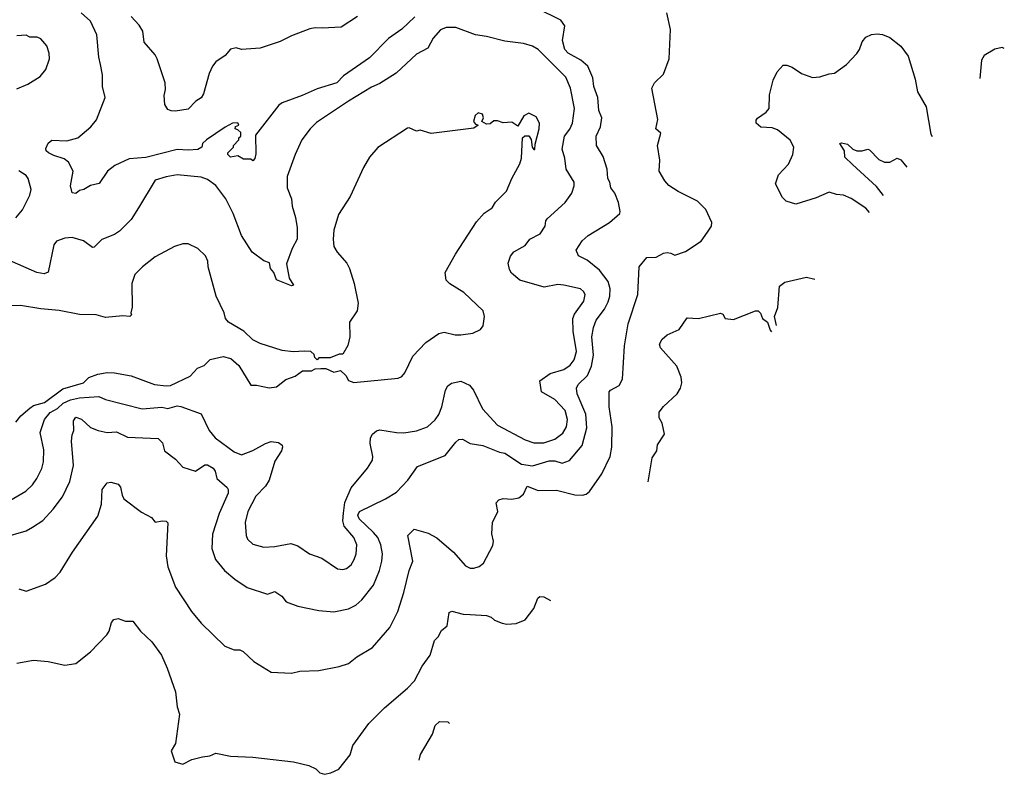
# Model space of a CAD drawing. Extents: x 1892934 to 2008621, y 567149 to 683290.
# Tile 236 of 256: x 1990430 to 1995776, y 624548 to 628648. Entities that reach past the tile are written whole.
import ezdxf

# ---------------------------------------------------------------- set-up
doc = ezdxf.new("R2010")
doc.units = 0

msp = doc.modelspace()

# ---------------------------------------------------------------- linework, layer by layer
at = {"layer": '0CON20XD'}
for points in [[(1990425, 625556.2), (1990465, 625542), (1990569.5, 625580.5), (1990622.4, 625617.6), (1990649.2, 625645), (1990716.9, 625755), (1990855, 625950), (1990874.3, 626015.7), (1990877.5, 626095), (1990905, 626131.9), (1990925, 626134.3), (1990965, 626123.8), (1990977.6, 626107.6), (1990985.7, 626065), (1990996, 626045), (1991091.2, 625971.2), (1991145, 625943.3), (1991165, 625916.7), (1991204, 625924), (1991225, 625923.3), (1991233.6, 625913.6), (1991225.7, 625735), (1991234.5, 625674.5), (1991276.2, 625565), (1991362.4, 625432.4), (1991415, 625369.2), (1991544.5, 625244.5), (1991595, 625224.2), (1991625, 625223.8), (1991644.2, 625214.2), (1991701.2, 625161.2), (1991795, 625102), (1991905, 625098), (1991951.2, 625108.8), (1992055, 625111.4), (1992165, 625132.5), (1992215, 625150), (1992260, 625185), (1992345, 625236), (1992440, 625345), (1992482.7, 625432.7), (1992516.2, 625535), (1992544.6, 625655.4), (1992564.5, 625705), (1992537.8, 625845), (1992571.1, 625878.9), (1992647.4, 625857.4), (1992695, 625832.9), (1992784.6, 625754.6), (1992850.5, 625680.5), (1992875, 625668.1), (1992895, 625666.9), (1992925, 625676.9), (1992947.5, 625695), (1992998.9, 625791.1), (1993001.9, 625815), (1992994.3, 625855), (1992998, 625915), (1993026.7, 625975), (1993017, 626023), (1993031.7, 626038.3), (1993054.3, 626045.7), (1993102.1, 626042.1), (1993139.8, 626050.2), (1993165, 626069.2), (1993185, 626114), (1993245, 626089.6), (1993345, 626090.7), (1993445, 626065.7), (1993485, 626063.8), (1993505, 626068.8), (1993523.3, 626085), (1993590.5, 626179.5), (1993635.5, 626274.5), (1993644.6, 626325), (1993646.4, 626435), (1993631.5, 626545), (1993631.5, 626625), (1993637.1, 626635), (1993685, 626660.8), (1993703.1, 626695), (1993713.1, 626875), (1993733.6, 626995), (1993786.3, 627153.7), (1993794.2, 627305), (1993835, 627355.7), (1993885, 627357.1), (1993925, 627379.2), (1993945, 627382), (1993965, 627380), (1993987.5, 627367.5), (1994045, 627388.6), (1994130, 627445), (1994165, 627493.3), (1994186, 627525), (1994188, 627545), (1994155.6, 627615.6), (1994110.9, 627660.9), (1994005, 627714), (1993955, 627746.2), (1993932.4, 627772.4), (1993902.5, 627825), (1993906, 627885), (1993892.9, 627965), (1993910.7, 628030.7), (1993883.3, 628055), (1993894.2, 628105), (1993862.5, 628275), (1993877.5, 628305), (1993925, 628352.5), (1993956, 628435), (1993963.6, 628593.6), (1993943.8, 628685)], [(1992575, 628664), (1992505, 628596), (1992432.9, 628545), (1992329.4, 628440.6), (1992187.9, 628342.1), (1992151.4, 628305), (1992045, 628272.5), (1991964.3, 628235.7), (1991855, 628196.2), (1991836.1, 628183.9), (1991710, 628020), (1991711.7, 627918.3), (1991707.3, 627892.7), (1991695, 627880), (1991685, 627890), (1991645, 627890), (1991615, 627907.5), (1991575, 627900), (1991560, 627915), (1991560, 627925), (1991590, 627955), (1991590, 627965), (1991620, 627995), (1991620, 628005), (1991630, 628015), (1991630, 628035), (1991615, 628050), (1991600, 628055), (1991601.7, 628068.3), (1991620, 628075), (1991615, 628086.7), (1991585, 628085.7), (1991545, 628064), (1991444.3, 627995), (1991422.9, 627975), (1991418, 627955), (1991396.9, 627943.1), (1991345, 627938.5), (1991285, 627942.2), (1991115, 627899.3), (1991025, 627891.8), (1990945.8, 627855), (1990905.8, 627825), (1990862.1, 627757.9), (1990815, 627747.5), (1990777.5, 627725), (1990755, 627718.8), (1990735, 627702.5), (1990715, 627707.5), (1990705.7, 627745), (1990720.6, 627825), (1990695, 627873.8), (1990671.7, 627891.7), (1990615, 627909.2), (1990586.7, 627925), (1990573.8, 627935), (1990571.7, 627948.3), (1990583.9, 627976.1), (1990605, 627993.3), (1990685, 627988.9), (1990745, 628006.7), (1990815.7, 628065), (1990846.2, 628103.8), (1990894.5, 628225), (1990879.4, 628285), (1990878.7, 628348.7), (1990869.4, 628405), (1990859.5, 628445), (1990848.2, 628565), (1990815, 628640), (1990763.8, 628685)], [(1992351.4, 625861.4), (1992273.2, 625935), (1992265.4, 625955), (1992274.7, 625975.3), (1992415.8, 626044.2), (1992475, 626080.6), (1992538, 626145), (1992590, 626220), (1992739.8, 626280.2), (1992797.2, 626352.8), (1992815, 626366.9), (1992835, 626368.5), (1992875, 626344.6), (1992945, 626333.4), (1993035, 626297.3), (1993065, 626293.3), (1993155, 626232.6), (1993215, 626222.9), (1993305, 626250.4), (1993335, 626250), (1993375, 626238.9), (1993415, 626252.5), (1993484.7, 626335), (1993509.9, 626430.1), (1993503.3, 626505), (1993456.4, 626615), (1993453.7, 626646.3), (1993461.9, 626665), (1993512.5, 626715), (1993535.6, 626764.4), (1993545.7, 626825), (1993537.2, 626925), (1993545.5, 626975), (1993560.4, 627015), (1993604.8, 627075.2), (1993624.7, 627115), (1993633.5, 627145), (1993635.9, 627185), (1993625, 627225.6), (1993577.4, 627287.4), (1993510.9, 627340.9), (1993465, 627364.4), (1993452.3, 627395), (1993484.5, 627445.5), (1993517.5, 627475), (1993632, 627545), (1993688, 627595), (1993691.2, 627605), (1993681.4, 627655), (1993660.6, 627705), (1993639.2, 627735), (1993634.3, 627765), (1993622.5, 627785), (1993620.6, 627835), (1993598.5, 627905), (1993562.1, 627965), (1993559.5, 628015), (1993583.3, 628065), (1993591.1, 628115), (1993574.4, 628155), (1993568.4, 628225), (1993547.7, 628285), (1993541.7, 628331.7), (1993514.2, 628395), (1993477.4, 628427.4), (1993408.9, 628465), (1993390.4, 628485), (1993377.5, 628535), (1993390, 628615), (1993367.5, 628645), (1993239.4, 628709.4)], [(1992263.8, 628665), (1992175, 628608), (1992071.7, 628601.7), (1992035, 628603.8), (1992005, 628598), (1991905, 628560.8), (1991845, 628529.2), (1991735, 628492.5), (1991635, 628486), (1991605, 628495.6), (1991575, 628486.9), (1991545, 628453.8), (1991495, 628418.8), (1991476, 628395), (1991458, 628355), (1991428, 628245), (1991415, 628222.5), (1991386.7, 628205), (1991345, 628161.2), (1991275, 628150), (1991251.7, 628151.7), (1991235, 628160), (1991217.5, 628187.5), (1991214.2, 628235), (1991221.7, 628268.3), (1991219.2, 628305), (1991175.9, 628435.9), (1991165, 628457.5), (1991106.4, 628526.4), (1991097.8, 628585), (1991078.5, 628618.5), (1991035.8, 628665)], [(1990376.2, 626035), (1990463.8, 626086.2), (1990499.1, 626120.9), (1990522.9, 626155), (1990550.8, 626209.2), (1990558.8, 626245), (1990560.2, 626310.2), (1990540.4, 626405), (1990564.2, 626475), (1990595, 626513), (1990635, 626536), (1990665.9, 626565), (1990705, 626582.7), (1990755, 626593.1), (1990860.5, 626600.5), (1990895, 626583.8), (1991094.1, 626534.1), (1991202.4, 626542.4), (1991235, 626535.9), (1991285, 626549.2), (1991305, 626546.9), (1991415.5, 626505.5), (1991458.2, 626415), (1991490.8, 626375), (1991595, 626299.3), (1991635, 626282.7), (1991695, 626307.3), (1991765, 626345.5), (1991795, 626355.5), (1991835, 626350.8), (1991855.5, 626335.5), (1991857.1, 626325), (1991851.1, 626305), (1991815, 626249.2), (1991784.7, 626145), (1991765, 626113.9), (1991711.8, 626058.2), (1991669.1, 625975), (1991654.1, 625915), (1991659.6, 625845), (1991667.3, 625825), (1991695, 625797.8), (1991755, 625780.9), (1991815, 625784.7), (1991902.2, 625802.2), (1991939.4, 625789.4), (1992003.8, 625745), (1992071.3, 625721.3), (1992155, 625664.4), (1992185, 625660.6), (1992204.5, 625665.5), (1992229.4, 625685), (1992246.7, 625715), (1992256.5, 625745), (1992260.4, 625795), (1992244.6, 625835), (1992191.2, 625895), (1992183.7, 625925), (1992187.2, 625967.2), (1992195.6, 626025), (1992230.5, 626105), (1992318.7, 626211.3), (1992345.5, 626255), (1992348.2, 626275), (1992333.3, 626345), (1992334.5, 626375.5), (1992345, 626396.2), (1992366.6, 626413.4), (1992385, 626419.4), (1992475, 626403.9), (1992515, 626402.9), (1992585.3, 626414.7), (1992644.1, 626435.9), (1992685.7, 626474.3), (1992705, 626502.9), (1992721.6, 626545), (1992741.4, 626635), (1992755, 626658.8), (1992775, 626672.9), (1992825, 626684.2), (1992872.3, 626662.3), (1992894.2, 626635), (1992943.1, 626533.1), (1993025, 626445.4), (1993175, 626364.7), (1993220.8, 626349.2), (1993275, 626348.7), (1993335, 626367.8), (1993378.5, 626401.5), (1993399, 626435), (1993404.8, 626475), (1993391.7, 626525), (1993335, 626584), (1993262.5, 626625), (1993254.3, 626685), (1993310, 626725), (1993385, 626746.9), (1993419, 626771), (1993440.9, 626799.1), (1993453.9, 626845), (1993434.7, 626955), (1993433.6, 627025), (1993442.7, 627047.3), (1993492.4, 627117.6), (1993500, 627155), (1993491.7, 627171.7), (1993475, 627185.4), (1993385, 627205.8), (1993351.7, 627208.3), (1993277.5, 627195), (1993145, 627231.9), (1993100.2, 627270.2), (1993089.6, 627289.6), (1993082.8, 627325), (1993095, 627362.5), (1993112.8, 627387.2), (1993175, 627420), (1993200, 627455), (1993256, 627485), (1993283.3, 627525), (1993286, 627555), (1993293.1, 627565), (1993391.8, 627655), (1993427.3, 627705), (1993440.5, 627745), (1993440, 627765), (1993396.7, 627835), (1993390, 627895), (1993376.2, 627945), (1993388, 628015), (1993416.8, 628053.2), (1993430.9, 628085), (1993442.8, 628165), (1993420.5, 628275), (1993394.6, 628335), (1993245, 628485.6), (1993215, 628503.5), (1993165, 628518.5), (1993065, 628530.4), (1992964.4, 628555.6), (1992905, 628565.4), (1992797.5, 628605), (1992745, 628605.3), (1992715, 628592.9), (1992675, 628547.5), (1992646.5, 628493.5), (1992585, 628460.9), (1992473.4, 628356.6), (1992385, 628300.3), (1992339.5, 628280.5), (1992215, 628205.8), (1992040.8, 628089.2), (1992006.4, 628055), (1991961.2, 627995), (1991925.5, 627915), (1991883.1, 627795), (1991881.8, 627735), (1991905.4, 627675), (1991909.4, 627635), (1991927, 627573), (1991936.6, 627516.6), (1991936, 627455), (1991909.7, 627405), (1991879.4, 627320.6), (1991892.7, 627242.7), (1991916, 627205), (1991905, 627201.2), (1991825, 627234.2), (1991809.1, 627275), (1991792.5, 627295), (1991786, 627326), (1991755, 627337.5), (1991692.8, 627385), (1991634.8, 627474.8), (1991588.9, 627595), (1991548.9, 627675), (1991495, 627746.8), (1991449.5, 627779.5), (1991415, 627791.3), (1991285, 627804.3), (1991225, 627794), (1991166.2, 627775), (1991074.5, 627625.5), (1991035, 627562), (1990971.3, 627498.7), (1990945, 627480.9), (1990876.1, 627453.9), (1990835, 627411.2), (1990825, 627410.8), (1990775.9, 627445.9), (1990715, 627463.8), (1990675, 627460.8), (1990629.1, 627445), (1990614.8, 627425), (1990583.9, 627276.1), (1990563.2, 627266.8), (1990523.5, 627275), (1990361.8, 627345)], [(1995044, 627599.5), (1995025, 627623.1), (1994945.3, 627675.3), (1994902.5, 627695), (1994865, 627698.1), (1994825, 627711.5), (1994755, 627680), (1994645, 627645.8), (1994592.1, 627662.1), (1994570.9, 627680.9), (1994534, 627755), (1994550, 627805), (1994605, 627863.3), (1994628.8, 627915), (1994633.8, 627955), (1994612.7, 627992.7), (1994545, 628049.5), (1994515, 628059.6), (1994455, 628063.1), (1994429.2, 628085), (1994428.8, 628101.2), (1994436.5, 628113.5), (1994484, 628145), (1994500, 628165), (1994500.9, 628239.1), (1994521.7, 628318.3), (1994543.3, 628365), (1994575, 628400), (1994595, 628400), (1994625, 628389.2), (1994675, 628356), (1994735, 628334), (1994775, 628336.7), (1994825, 628353.3), (1994855, 628356.7), (1994920, 628405), (1994975.9, 628464.1), (1994990, 628485), (1995005, 628527.5), (1995025, 628553.3), (1995055, 628566.7), (1995085, 628570), (1995115, 628566.7), (1995155, 628551.2), (1995215, 628503.3), (1995255, 628450), (1995292.2, 628325), (1995305.5, 628255), (1995351.8, 628175), (1995377.8, 628025), (1995383.6, 628012.6)], [(1990415, 628272.7), (1990473.3, 628296.7), (1990540.9, 628339.1), (1990572.4, 628377.6), (1990592.5, 628435), (1990590.8, 628465), (1990577.5, 628505), (1990545, 628543.8), (1990525, 628552), (1990485, 628552.9), (1990465, 628563.1), (1990415, 628560)], [(1995776.2, 628490.4), (1995765, 628496.7), (1995725, 628487.5), (1995666.4, 628453.6), (1995652.3, 628427.7), (1995642.5, 628327.7)], [(1990408.5, 626461.5), (1990435.3, 626494.7), (1990485, 626537.8), (1990505, 626551.9), (1990565, 626568.5), (1990665, 626642.7), (1990776.7, 626675), (1990805, 626703.3), (1990855, 626721.4), (1990905, 626730.8), (1990945, 626728.5), (1991035, 626712.7), (1991162.5, 626665), (1991225, 626657.8), (1991249.4, 626660.6), (1991355, 626710), (1991395, 626753.8), (1991431.7, 626768.3), (1991465, 626802), (1991535, 626817.5), (1991576, 626806), (1991619.5, 626769.5), (1991685, 626662.5), (1991715, 626662.5), (1991785, 626646.7), (1991825, 626653.3), (1991875, 626692.5), (1991925, 626710), (1991965, 626740), (1992015, 626740), (1992035, 626750), (1992065, 626752.5), (1992091.7, 626751.7), (1992135, 626732.5), (1992171.7, 626741.7), (1992200, 626715), (1992215, 626687.5), (1992245, 626676.2), (1992485, 626699.2), (1992505, 626708.8), (1992521.1, 626728.9), (1992565, 626820), (1992635.9, 626894.1), (1992705, 626941.9), (1992735, 626950), (1992795, 626935.6), (1992825, 626935.8), (1992890, 626945), (1992932.5, 626965), (1992946.7, 626985), (1992950.7, 627009.3), (1992953.8, 627035), (1992946, 627065), (1992841.2, 627165), (1992765, 627213.3), (1992745, 627233.3), (1992740, 627275), (1992795.6, 627374.4), (1992910.2, 627549.8), (1992952.6, 627597.4), (1992996.2, 627625), (1993014.2, 627655.8), (1993073.6, 627716.4), (1993102.5, 627785), (1993146.2, 627865), (1993153.8, 627895), (1993160, 628005), (1993173, 628017), (1993195, 628017.5), (1993206.4, 627996.4), (1993212.5, 627955), (1993221.7, 627941.7), (1993227, 627943), (1993228.3, 627971.7), (1993251.2, 628055), (1993252.5, 628085), (1993235, 628120), (1993195, 628140), (1993167.5, 628125), (1993135, 628070), (1993101.7, 628091.7), (1993055, 628087.5), (1993025, 628097.5), (1993005, 628097.5), (1992985, 628082.5), (1992965, 628080), (1992940, 628095), (1992947.5, 628115), (1992942.5, 628135), (1992919.2, 628140.8), (1992903, 628127), (1992893.3, 628095), (1992905, 628080), (1992920, 628075), (1992895, 628057.5), (1992665, 628030), (1992605, 628046.7), (1992585, 628042.5), (1992545, 628060), (1992535, 628057.5), (1992375, 627952.5), (1992329.3, 627900.7), (1992296.1, 627843.9), (1992225, 627687.5), (1992160.5, 627589.5), (1992136, 627505), (1992131.2, 627455), (1992135.9, 627415.9), (1992154.2, 627384.2), (1992206.2, 627325), (1992221.2, 627295), (1992245.7, 627215), (1992267, 627107), (1992262.9, 627065), (1992221.2, 627005), (1992221.9, 626925), (1992212.3, 626877.7), (1992185, 626830), (1992165, 626830), (1992115, 626810), (1992055, 626810), (1992045, 626800), (1992031.7, 626811.7), (1992028.3, 626828.3), (1992010, 626845), (1991977, 626847), (1991915, 626842.5), (1991855, 626850), (1991735, 626887.5), (1991695, 626907.5), (1991646.1, 626956.1), (1991563.3, 627005), (1991546.7, 627025), (1991540, 627055), (1991496.7, 627145), (1991453.8, 627305), (1991451.2, 627335), (1991438.8, 627365), (1991397.5, 627405), (1991345, 627430), (1991315, 627430), (1991270, 627415), (1991165, 627358.8), (1991096.7, 627305), (1991055.9, 627264.1), (1991038.8, 627215), (1991040, 627085), (1991032.5, 627055), (1991037.5, 627045), (1991027.5, 627035), (1990989.1, 627039.1), (1990895, 627029.5), (1990845, 627043.3), (1990755, 627045.6), (1990645, 627067.8), (1990545, 627075.8), (1990435, 627094), (1990375, 627093.3)], [(1995120.1, 627692), (1995081.9, 627741.9), (1994951.3, 627861.3), (1994910.3, 627900.3), (1994907.9, 627935), (1994884, 627975), (1994891.3, 627978.7), (1994925, 627971.8), (1994954.4, 627944.4), (1994975, 627935.9), (1995004.6, 627935.4), (1995035, 627944.4), (1995045, 627941.1), (1995095, 627887.8), (1995125, 627874.4), (1995155, 627874.4), (1995195, 627895.8), (1995215, 627885.8), (1995247.4, 627846.9)], [(1990408.1, 627571.9), (1990445, 627614.2), (1990485.6, 627695), (1990492.2, 627725), (1990475.6, 627785), (1990465, 627800.6), (1990425.8, 627825.8)], [(1994539.8, 626985.9), (1994527.5, 627035), (1994546.1, 627083.9), (1994555, 627200), (1994585, 627222), (1994702.1, 627247.9), (1994746.6, 627237.5)], [(1993842.4, 626137.4), (1993865, 626266.7), (1993888.9, 626305), (1993892.5, 626337.5), (1993930.8, 626395), (1993918, 626455), (1993901.9, 626485), (1993902.2, 626515), (1993925, 626545.7), (1994000, 626615), (1994018.1, 626645), (1994024.4, 626675), (1994021.5, 626705), (1993998.9, 626765), (1993910, 626865), (1993904.4, 626885), (1993918.3, 626911.7), (1993946.2, 626935), (1994011.2, 626965), (1994055, 627027.5), (1994115, 627023.8), (1994235, 627052.5), (1994248.3, 627048.3), (1994260, 627025), (1994305, 627018.8), (1994425, 627066.7), (1994440, 627065), (1994452.5, 627052.5), (1994462.5, 627025), (1994490, 627005), (1994505, 626960), (1994512.4, 626952.6)], [(1990340, 625835), (1990465, 625870.8), (1990499.7, 625890.3), (1990555, 625927.1), (1990612.4, 625987.6), (1990661.9, 626055), (1990701.8, 626138.2), (1990722.3, 626225), (1990711.9, 626358.1), (1990715, 626392.5), (1990724.2, 626415), (1990721.7, 626468.3), (1990735, 626488), (1990765, 626477.1), (1990815, 626432.5), (1990855.4, 626415.4), (1990905, 626404.6), (1990955, 626407.8), (1991015, 626380), (1991182.2, 626372.2), (1991205, 626348.8), (1991215.6, 626305.6), (1991275, 626260), (1991315, 626217.1), (1991385, 626195.5), (1991435, 626228.6), (1991448.9, 626228.9), (1991481.2, 626211.2), (1991491.5, 626195), (1991500.6, 626155), (1991555.7, 626105.7), (1991562, 626095), (1991561.9, 626075), (1991513.3, 625965), (1991477.6, 625852.4), (1991473.5, 625775), (1991493.1, 625715), (1991542.5, 625655), (1991597.8, 625607.8), (1991665, 625561.9), (1991775, 625527.1), (1991815, 625540), (1991853.8, 625515), (1991876.7, 625485), (1991940.9, 625460.9), (1992055, 625437.1), (1992135, 625430.6), (1992215, 625446.5), (1992255, 625466.5), (1992288.5, 625495), (1992350.4, 625575), (1992384, 625655), (1992396, 625705), (1992399.3, 625745), (1992390, 625795), (1992374.3, 625834.3), (1992351.4, 625861.4)], [(1990415, 625151.4), (1990505, 625167.5), (1990585, 625160), (1990675, 625141.2), (1990735, 625150), (1990815, 625212.5), (1990903.9, 625306.1), (1990916.2, 625325), (1990928.3, 625371.7), (1990941.7, 625388.3), (1990965, 625393.3), (1991005, 625380), (1991045, 625380), (1991086.1, 625326.1), (1991147.4, 625267.4), (1991199.2, 625195), (1991230.8, 625125), (1991275.7, 624995.7), (1991284.2, 624915), (1991297.5, 624875), (1991276, 624715), (1991252.5, 624675), (1991272.5, 624615), (1991315, 624602.5), (1991365, 624627.5), (1991423, 624643), (1991461.7, 624648.3), (1991495, 624662.5), (1991575, 624646.7), (1991695, 624641.2), (1991915.9, 624615.9), (1992000, 624595), (1992037, 624577), (1992060, 624555), (1992085, 624547.5), (1992120, 624555), (1992162.5, 624575), (1992225, 624653.3), (1992238.6, 624705), (1992326.1, 624823.9), (1992410.5, 624909.5), (1992535.8, 625015), (1992574, 625055), (1992614.5, 625135.5), (1992659.2, 625195), (1992681.9, 625275), (1992702.5, 625295), (1992720.9, 625329.1), (1992750.8, 625355), (1992762.7, 625427.3), (1992776.1, 625433.9), (1992837.9, 625417.9), (1992875, 625415.5), (1992965, 625410.8), (1992990.5, 625400.5), (1993007.5, 625385), (1993048.8, 625368.8), (1993075, 625363.8), (1993125, 625366.2), (1993175, 625386.7), (1993220.7, 625449.3), (1993243.3, 625505), (1993255, 625513.3), (1993275, 625511.2), (1993312.5, 625492.5)], [(1992599, 624624.4), (1992606, 624655), (1992671.4, 624765), (1992685, 624812.5), (1992710, 624835), (1992755, 624833.3), (1992763.2, 624824.1)]]:
    msp.add_lwpolyline(points, dxfattribs=at)

doc.saveas('drawing.dxf')
